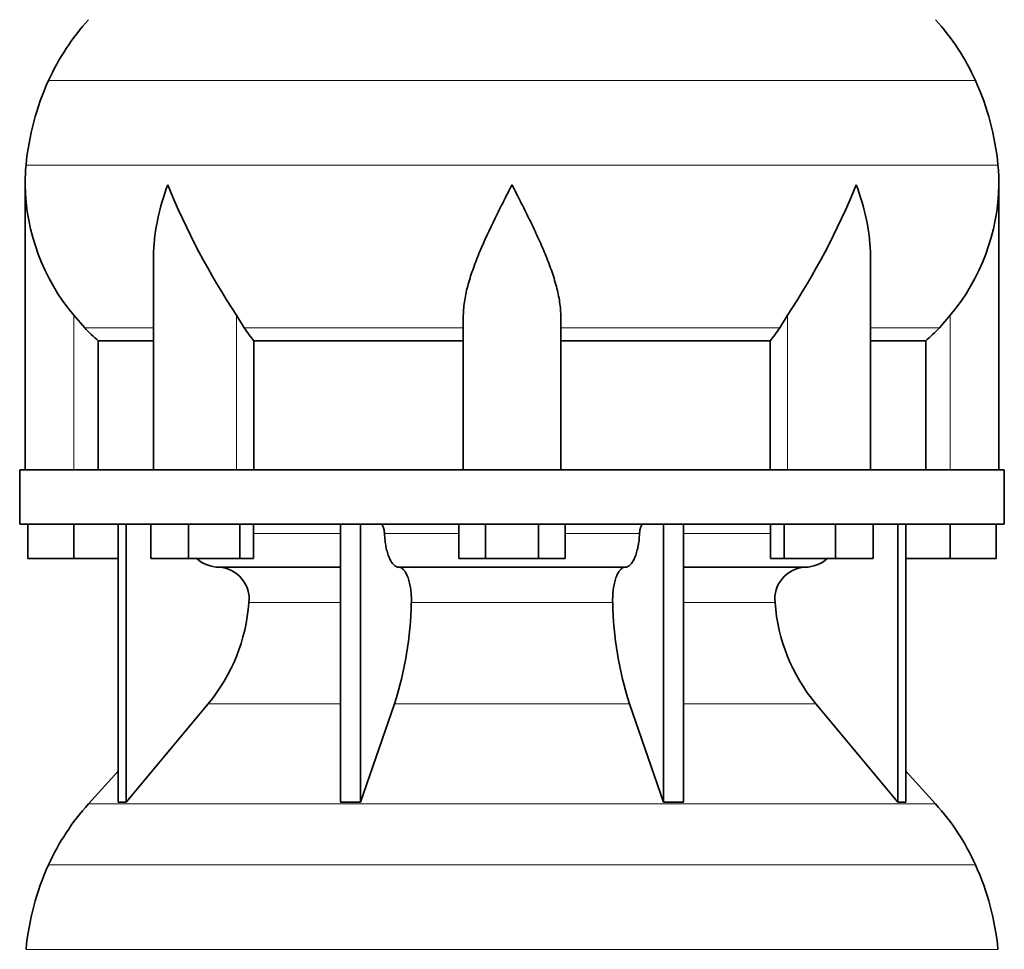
# Model space of a CAD drawing. Header units: millimetres. Extents: x 148 to 904, y -3991 to 2524.
# Tile 16 of 30: x 626 to 808, y -773 to -602. Entities that reach past the tile are written whole.
import ezdxf

# ---------------------------------------------------------------- set-up
doc = ezdxf.new("R2010")
doc.units = ezdxf.units.MM
doc.layers.add('VSI134_DIFFUSORE', color=7, linetype='Continuous')

# ---------------------------------------------------------------- blocks, each defined once
blk = doc.blocks.new('SE3')
at = {"layer": 'VSI134_DIFFUSORE', "color": 4, "linetype": 'Continuous', "lineweight": 9}
for p, q in [((802.95, -612.83), (631.62, -612.83)), ((627.46, -628.46), (807.11, -628.46)), ((636.29, -684.82), (636.29, -656.22)), ((666.37, -684.82), (666.37, -656.22)), ((768.2, -684.82), (768.2, -656.22)), ((798.29, -684.82), (798.29, -656.22)), ((651.01, -658.52), (638.3, -658.52)), ((708.29, -658.52), (667.8, -658.52)), ((726.29, -658.52), (766.78, -658.52)), ((783.56, -658.52), (796.28, -658.52)), ((669.49, -696.59), (685.59, -696.59)), ((693.71, -696.59), (707.47, -696.59)), ((727.1, -696.59), (740.86, -696.59)), ((748.98, -696.59), (765.08, -696.59)), ((685.59, -709.36), (668.66, -709.36)), ((735.9, -709.36), (698.68, -709.36)), ((765.91, -709.36), (748.98, -709.36)), ((661.14, -728.06), (685.59, -728.06)), ((695.56, -728.06), (739.01, -728.06)), ((748.98, -728.06), (773.43, -728.06)), ((638.99, -746.57), (795.58, -746.57)), ((802.95, -757.83), (631.62, -757.83)), ((627.46, -773.46), (807.11, -773.46))]:
    blk.add_line(p, q, dxfattribs=at)
at = {"layer": 'VSI134_DIFFUSORE', "color": 7, "linetype": 'Continuous', "lineweight": 35}
for p, q in [((627.29, -632.08), (627.29, -684.82)), ((807.29, -684.82), (807.29, -632.08)), ((651.01, -645.46), (651.01, -684.82)), ((783.56, -684.82), (783.56, -645.46)), ((638.3, -658.52), (636.29, -656.22)), ((667.8, -658.52), (666.37, -656.22)), ((708.29, -684.82), (708.29, -656.22)), ((726.29, -684.82), (726.29, -656.22)), ((768.2, -656.22), (766.78, -658.52)), ((798.29, -656.22), (796.28, -658.52)), ((640.81, -660.96), (651.01, -660.96)), ((640.81, -684.82), (640.81, -660.96)), ((669.58, -660.96), (708.29, -660.96)), ((669.58, -684.82), (669.58, -660.96)), ((726.29, -660.96), (765, -660.96)), ((765, -660.96), (765, -684.82)), ((783.56, -660.96), (793.76, -660.96)), ((793.76, -660.96), (793.76, -684.82)), ((808.29, -684.82), (626.29, -684.82)), ((626.29, -684.82), (626.29, -694.82)), ((808.29, -694.82), (808.29, -684.82)), ((626.29, -694.82), (808.29, -694.82)), ((627.79, -701.22), (627.79, -694.82)), ((627.79, -701.22), (627.79, -694.82)), ((636.29, -701.22), (636.29, -694.82)), ((644.46, -694.82), (644.46, -746.27)), ((645.99, -694.82), (645.99, -746.27)), ((650.53, -701.22), (650.53, -694.82)), ((657.47, -701.22), (657.47, -694.82)), ((666.95, -701.22), (666.95, -694.82)), ((669.49, -701.22), (669.49, -694.82)), ((685.59, -694.82), (685.59, -746.27)), ((689.28, -694.82), (689.28, -746.27)), ((707.47, -701.22), (707.47, -694.82)), ((712.38, -701.22), (712.38, -694.82)), ((722.19, -701.22), (722.19, -694.82)), ((727.1, -701.22), (727.1, -694.82)), ((745.29, -694.82), (745.29, -746.27)), ((748.98, -694.82), (748.98, -746.27)), ((765.08, -701.22), (765.08, -694.82)), ((767.62, -701.22), (767.62, -694.82)), ((777.1, -701.22), (777.1, -694.82)), ((784.04, -701.22), (784.04, -694.82)), ((788.58, -694.82), (788.58, -746.27)), ((790.11, -694.82), (790.11, -746.27)), ((798.29, -701.22), (798.29, -694.82)), ((806.79, -701.22), (806.79, -694.82)), ((636.29, -701.22), (627.79, -701.22)), ((644.46, -701.22), (636.29, -701.22)), ((657.47, -701.22), (650.53, -701.22)), ((666.95, -701.22), (657.47, -701.22)), ((669.49, -701.22), (666.95, -701.22)), ((712.38, -701.22), (707.47, -701.22)), ((722.19, -701.22), (712.38, -701.22)), ((727.1, -701.22), (722.19, -701.22)), ((767.62, -701.22), (765.08, -701.22)), ((777.1, -701.22), (767.62, -701.22)), ((784.04, -701.22), (777.1, -701.22)), ((798.29, -701.22), (790.11, -701.22)), ((806.79, -701.22), (798.29, -701.22)), ((663.11, -702.82), (685.59, -702.82)), ((696.38, -702.82), (738.2, -702.82)), ((748.98, -702.82), (771.46, -702.82)), ((645.99, -746.27), (661.14, -728.06)), ((689.28, -746.27), (695.56, -728.06)), ((739.01, -728.06), (745.29, -746.27)), ((773.43, -728.06), (788.58, -746.27)), ((644.46, -740.5), (638.99, -746.57)), ((795.58, -746.57), (790.11, -740.5)), ((644.46, -746.27), (645.99, -746.27)), ((685.59, -746.27), (689.28, -746.27)), ((745.29, -746.27), (748.98, -746.27)), ((788.58, -746.27), (790.11, -746.27))]:
    blk.add_line(p, q, dxfattribs=at)
for centre, radius, start, end in [((671.69, -631.02), 44, 138, 155.5912), ((762.89, -631.02), 44, 24.4088, 42), ((676.24, -633.08), 49, 155.5912, 174.5826), ((758.33, -633.08), 49, 5.4174, 24.4088), ((665.79, -632.09), 38.5, 174.5826, 180.0016), ((768.79, -632.09), 38.5, 359.9671, 5.4174), ((665.94, -631.42), 38.66, 180.9958, 219.9106), ((779.47, -581.15), 135.74, 202.0412, 213.5763), ((655.1, -581.15), 135.74, 326.4237, 337.9588), ((768.63, -631.42), 38.66, 320.0894, 359.0042), ((700.91, -636.3), 39.88, 213.8582, 218.2062), ((733.66, -636.3), 39.88, 321.7938, 326.1418), ((663.34, -696.14), 6.68, 230.2819, 268.0094), ((771.22, -696.13), 6.69, 272.0607, 309.722), ((662.83, -708.68), 5.87, 353.3223, 87.2173), ((771.72, -708.66), 5.85, 92.5772, 186.8833), ((635.35, -706.84), 33.4, 320.5472, 355.6594), ((633.72, -708.16), 64.97, 342.1602, 358.9354), ((802.36, -707.91), 66.48, 181.2569, 197.6475), ((799.32, -706.79), 33.51, 184.3996, 219.3938), ((671.69, -776.02), 44, 138, 155.5912), ((762.89, -776.02), 44, 24.4088, 42), ((676.24, -778.08), 49, 155.5912, 174.5826), ((758.33, -778.08), 49, 5.4174, 24.4088)]:
    blk.add_arc(centre, radius, start, end, dxfattribs=at)
for points, knots in [([(651.01, -645.47), (651.01, -645.14), (651.02, -644.82), (651.17, -640.45), (652.15, -636.24), (653.65, -632.09)], [0.4601729, 0.4601729, 0.4601729, 0.4601729, 0.5, 0.5, 1, 1, 1, 1]), ([(708.29, -656.22), (708.29, -655.3), (708.38, -654.37), (708.62, -652.92), (708.71, -652.43), (708.93, -651.46), (709.06, -650.97), (709.47, -649.49), (709.79, -648.5), (710.34, -647), (710.53, -646.49), (710.92, -645.47), (711.13, -644.96), (712.21, -642.4), (713.16, -640.36), (714.67, -637.27), (715.18, -636.25), (715.96, -634.69), (716.23, -634.17), (716.62, -633.39), (716.82, -633), (717.02, -632.61), (717.15, -632.35), (717.22, -632.22), (717.29, -632.09)], [0, 0, 0, 0, 0.125, 0.125, 0.1875, 0.1875, 0.25, 0.25, 0.375, 0.375, 0.4375, 0.4375, 0.5, 0.5, 0.75, 0.75, 0.875, 0.875, 0.9375, 0.9375, 0.96875, 0.984375, 0.984375, 1, 1, 1, 1]), ([(726.29, -656.22), (726.29, -655.3), (726.2, -654.37), (725.88, -652.47), (725.66, -651.5), (725.25, -650.02), (725.1, -649.52), (724.78, -648.52), (724.61, -648.02), (724.07, -646.51), (723.67, -645.51), (722.82, -643.48), (722.37, -642.46), (721.43, -640.41), (720.93, -639.37), (719.92, -637.29), (719.4, -636.26), (718.61, -634.7), (718.35, -634.18), (717.95, -633.4), (717.82, -633.13), (717.55, -632.61), (717.42, -632.35), (717.29, -632.09)], [0, 0, 0, 0, 0.125, 0.125, 0.25, 0.25, 0.3125, 0.3125, 0.375, 0.375, 0.5, 0.5, 0.625, 0.625, 0.75, 0.75, 0.875, 0.875, 0.9375, 0.9375, 0.96875, 0.96875, 1, 1, 1, 1]), ([(783.56, -645.47), (783.56, -645.14), (783.56, -644.82), (783.41, -640.45), (782.42, -636.24), (780.93, -632.09)], [0.4601729, 0.4601729, 0.4601729, 0.4601729, 0.5, 0.5, 1, 1, 1, 1]), ([(692.95, -694.82), (693, -694.82), (693.05, -694.83), (693.14, -694.87), (693.18, -694.9), (693.31, -695.03), (693.39, -695.16), (693.53, -695.49), (693.59, -695.68), (693.68, -696.11), (693.7, -696.35), (693.71, -696.59)], [0, 0, 0, 0, 0.125, 0.125, 0.25, 0.25, 0.5, 0.5, 0.75, 0.75, 1, 1, 1, 1]), ([(740.86, -696.59), (740.87, -696.35), (740.9, -696.12), (740.96, -695.79), (740.99, -695.69), (741.04, -695.5), (741.07, -695.41), (741.14, -695.24), (741.18, -695.17), (741.26, -695.05), (741.3, -694.99), (741.39, -694.9), (741.44, -694.87), (741.53, -694.83), (741.57, -694.82), (741.62, -694.82)], [0, 0, 0, 0, 0.25, 0.25, 0.375, 0.375, 0.5, 0.5, 0.625, 0.625, 0.75, 0.75, 0.875, 0.875, 1, 1, 1, 1]), ([(696.38, -702.82), (696.22, -702.82), (696.05, -702.78), (695.81, -702.66), (695.73, -702.61), (695.58, -702.5), (695.5, -702.43), (695.27, -702.21), (695.12, -702.02), (694.84, -701.57), (694.71, -701.32), (694.47, -700.76), (694.36, -700.44), (694.16, -699.77), (694.07, -699.41), (693.92, -698.66), (693.86, -698.26), (693.77, -697.44), (693.73, -697.02), (693.71, -696.59)], [0, 0, 0, 0, 0.125, 0.125, 0.1875, 0.1875, 0.25, 0.25, 0.375, 0.375, 0.5, 0.5, 0.625, 0.625, 0.75, 0.75, 0.875, 0.875, 1, 1, 1, 1]), ([(740.86, -696.59), (740.84, -697.02), (740.81, -697.44), (740.74, -698.05), (740.71, -698.25), (740.65, -698.64), (740.61, -698.84), (740.5, -699.41), (740.41, -699.76), (740.27, -700.27), (740.21, -700.43), (740.1, -700.74), (740.04, -700.89), (739.86, -701.32), (739.73, -701.57), (739.45, -702.01), (739.3, -702.2), (739, -702.51), (738.84, -702.62), (738.52, -702.78), (738.36, -702.82), (738.2, -702.82)], [0, 0, 0, 0, 0.125, 0.125, 0.1875, 0.1875, 0.25, 0.25, 0.375, 0.375, 0.4375, 0.4375, 0.5, 0.5, 0.625, 0.625, 0.75, 0.75, 0.875, 0.875, 1, 1, 1, 1]), ([(696.38, -702.82), (696.46, -702.82), (696.54, -702.83), (696.7, -702.87), (696.78, -702.9), (697.01, -703.03), (697.16, -703.16), (697.45, -703.49), (697.59, -703.7), (697.78, -704.06), (697.85, -704.19), (697.97, -704.47), (698.02, -704.62), (698.19, -705.07), (698.28, -705.41), (698.4, -705.94), (698.44, -706.13), (698.51, -706.51), (698.54, -706.7), (698.61, -707.29), (698.65, -707.7), (698.69, -708.53), (698.69, -708.95), (698.68, -709.36)], [0, 0, 0, 0, 0.0625, 0.0625, 0.125, 0.125, 0.25, 0.25, 0.375, 0.375, 0.4375, 0.4375, 0.5, 0.5, 0.625, 0.625, 0.6875, 0.6875, 0.75, 0.75, 0.875, 0.875, 1, 1, 1, 1]), ([(735.9, -709.36), (735.88, -708.95), (735.89, -708.53), (735.92, -707.91), (735.93, -707.71), (735.96, -707.3), (735.99, -707.1), (736.06, -706.51), (736.13, -706.13), (736.25, -705.59), (736.3, -705.42), (736.39, -705.08), (736.49, -704.76), (736.61, -704.47), (736.72, -704.19), (736.79, -704.06), (736.98, -703.7), (737.12, -703.49), (737.41, -703.16), (737.57, -703.03), (737.88, -702.86), (738.04, -702.82), (738.2, -702.82)], [0, 0, 0, 0, 0.125, 0.125, 0.1875, 0.1875, 0.25, 0.25, 0.375, 0.375, 0.4375, 0.4375, 0.5, 0.5625, 0.5625, 0.625, 0.625, 0.75, 0.75, 0.875, 0.875, 1, 1, 1, 1])]:
    blk.add_open_spline(points, degree=3, knots=knots, dxfattribs=at)
for points in [[(640.81, -660.96), (639.94, -660.18), (639.1, -659.36), (638.3, -658.52)], [(796.28, -658.52), (795.47, -659.36), (794.63, -660.18), (793.76, -660.96)]]:
    blk.add_open_spline(points, degree=3, dxfattribs=at)

msp = doc.modelspace()

# ---------------------------------------------------------------- block references
msp.add_blockref('SE3', (0, 0))

doc.saveas('drawing.dxf')
